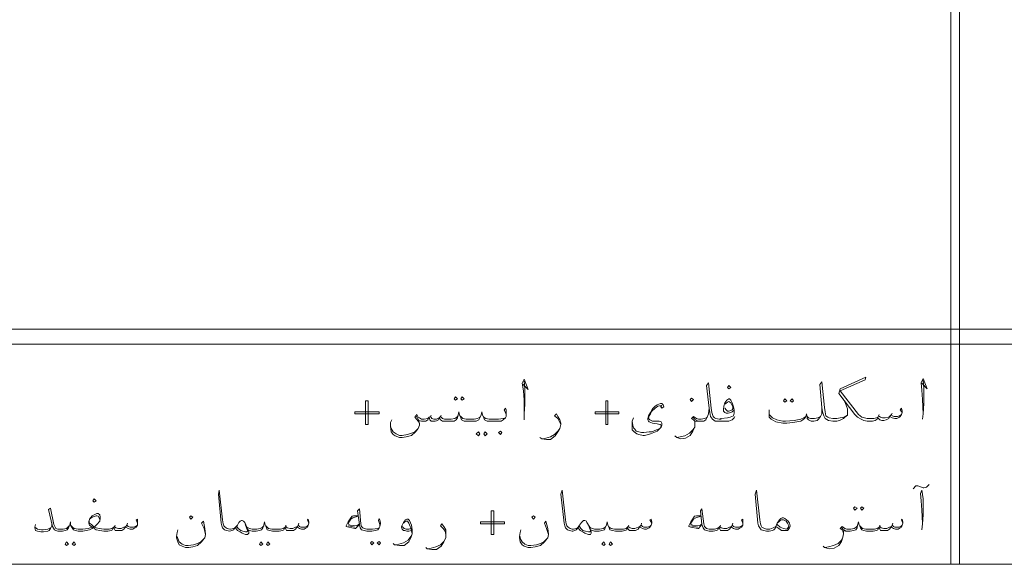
# Model space of a CAD drawing. Header units: inches. Extents: x 5.7 to 89.8, y 4 to 63.5.
# Tile 3 of 34: x 24.2 to 38.2, y 13.1 to 20.8. Entities that reach past the tile are written whole.
import ezdxf

# ---------------------------------------------------------------- set-up
doc = ezdxf.new("R2010")
doc.units = ezdxf.units.IN
doc.header["$MEASUREMENT"] = 0
doc.layers.add('PDF_textt', color=7, linetype='Continuous')

msp = doc.modelspace()

# ---------------------------------------------------------------- linework, layer by layer
at = {"layer": 'PDF_textt', "lineweight": 20}
for points in [[(37.469, 28.592), (37.469, 13.057)], [(37.594, 28.592), (37.594, 13.057)], [(74.423, 16.408), (19.208, 16.408)], [(74.423, 16.196), (19.323, 16.196)], [(31.362, 15.628), (31.439, 15.551), (31.382, 15.696), (31.353, 15.638), (31.372, 15.532), (31.382, 15.397), (31.382, 15.204), (31.382, 15.118)], [(31.382, 15.204), (31.391, 15.339), (31.391, 15.561), (31.382, 15.667)], [(34.387, 15.166), (34.377, 15.147), (34.348, 15.118), (34.3, 15.099), (34.223, 15.099), (34.194, 15.099), (34.165, 15.099), (34.107, 15.099), (34.069, 15.127), (34.04, 15.166), (34.03, 15.224), (34.021, 15.282), (33.982, 15.609), (34.011, 15.647), (34.05, 15.282), (34.059, 15.224), (34.078, 15.166), (34.098, 15.147), (34.117, 15.137), (34.165, 15.127), (34.194, 15.127)], [(35.928, 15.426), (35.966, 15.349), (35.995, 15.272), (35.995, 15.233), (35.995, 15.204), (35.995, 15.185), (35.956, 15.156), (35.937, 15.137), (35.879, 15.108), (35.841, 15.099), (35.812, 15.099), (35.783, 15.099), (35.725, 15.108), (35.677, 15.137), (35.658, 15.176), (35.639, 15.233), (35.629, 15.291), (35.6, 15.619), (35.629, 15.657), (35.668, 15.291), (35.677, 15.233), (35.687, 15.176), (35.716, 15.156), (35.735, 15.147), (35.783, 15.137), (35.812, 15.137), (35.841, 15.137), (35.889, 15.147), (35.947, 15.156), (35.995, 15.185)], [(36.775, 15.224), (36.746, 15.262), (36.766, 15.282), (36.775, 15.243), (36.775, 15.224), (36.766, 15.195), (36.746, 15.166), (36.737, 15.156), (36.698, 15.137), (36.669, 15.137), (36.631, 15.147), (36.611, 15.156), (36.602, 15.176), (36.583, 15.137), (36.544, 15.118), (36.515, 15.108), (36.486, 15.108), (36.457, 15.118), (36.438, 15.137), (36.428, 15.156), (36.419, 15.127), (36.39, 15.108), (36.351, 15.099), (36.303, 15.099), (36.274, 15.099), (36.226, 15.108), (36.188, 15.127), (36.139, 15.156), (36.101, 15.195), (35.87, 15.493), (35.889, 15.561), (36.255, 15.725), (36.245, 15.686), (35.889, 15.532), (36.149, 15.195), (36.197, 15.156), (36.236, 15.147), (36.274, 15.137), (36.303, 15.137), (36.371, 15.137), (36.409, 15.147), (36.428, 15.156), (36.438, 15.176), (36.467, 15.156), (36.496, 15.147), (36.534, 15.147), (36.583, 15.156), (36.602, 15.176), (36.621, 15.195), (36.631, 15.176), (36.66, 15.166), (36.708, 15.166), (36.737, 15.176), (36.766, 15.195)], [(37.054, 15.638), (37.131, 15.561), (37.074, 15.705), (37.045, 15.647), (37.054, 15.542), (37.064, 15.407), (37.074, 15.204), (37.064, 15.127)], [(37.074, 15.204), (37.083, 15.349), (37.083, 15.57), (37.074, 15.676)], [(33.327, 15.31), (33.346, 15.282), (33.375, 15.301), (33.366, 15.33), (33.346, 15.349), (33.327, 15.349), (33.279, 15.33), (33.25, 15.31), (33.212, 15.272), (33.183, 15.224), (33.154, 15.176), (33.144, 15.137), (33.144, 15.118), (33.154, 15.099), (33.163, 15.089), (33.212, 15.07), (33.279, 15.06), (33.318, 15.05), (33.327, 15.05), (33.337, 15.031), (33.327, 15.002), (33.318, 14.993), (33.269, 14.973), (33.202, 14.944), (33.163, 14.944), (33.086, 14.935), (33.057, 14.935), (33.019, 14.944), (32.98, 14.954), (32.961, 14.983), (32.942, 15.002), (32.932, 15.041), (32.923, 15.099)], [(33.346, 15.31), (33.337, 15.32), (33.289, 15.31), (33.25, 15.282), (33.202, 15.243), (33.183, 15.204), (33.163, 15.176), (33.154, 15.137), (33.173, 15.118), (33.212, 15.099), (33.308, 15.099), (33.337, 15.089), (33.346, 15.07), (33.346, 15.041), (33.337, 15.012), (33.308, 14.983), (33.279, 14.954), (33.231, 14.935), (33.183, 14.916), (33.154, 14.906), (33.096, 14.896), (33.077, 14.896), (33.019, 14.906), (32.99, 14.916), (32.952, 14.944), (32.923, 14.973), (32.923, 15.012), (32.923, 15.099), (32.942, 15.147)], [(34.377, 15.253), (34.348, 15.233), (34.329, 15.224), (34.29, 15.214), (34.261, 15.214), (34.242, 15.224), (34.223, 15.243), (34.223, 15.262), (34.232, 15.31), (34.242, 15.359), (34.271, 15.397), (34.3, 15.416), (34.31, 15.416), (34.329, 15.397), (34.348, 15.359), (34.367, 15.301), (34.377, 15.253), (34.377, 15.214), (34.367, 15.176), (34.319, 15.156), (34.281, 15.147), (34.194, 15.137), (34.184, 15.137)], [(34.242, 15.339), (34.281, 15.368), (34.3, 15.378), (34.329, 15.359), (34.358, 15.301), (34.358, 15.272), (34.348, 15.262), (34.338, 15.253), (34.3, 15.243), (34.281, 15.243), (34.261, 15.262), (34.242, 15.282)], [(30.428, 15.176), (30.419, 15.156), (30.39, 15.137), (30.341, 15.127), (30.284, 15.127), (30.245, 15.127), (30.216, 15.137), (30.197, 15.156), (30.187, 15.166), (30.168, 15.147), (30.13, 15.127), (30.091, 15.127), (30.062, 15.137), (30.043, 15.166), (30.024, 15.156), (30.004, 15.137), (29.956, 15.127), (29.918, 15.127), (29.889, 15.147), (29.87, 15.156), (29.85, 15.195), (29.821, 15.156), (29.87, 15.099), (29.889, 15.06)], [(31.122, 15.166), (31.122, 15.195), (31.112, 15.224), (31.093, 15.253), (31.112, 15.282), (31.122, 15.262), (31.122, 15.214), (31.122, 15.204), (31.122, 15.166), (31.112, 15.147), (31.083, 15.118), (31.054, 15.099), (31.006, 15.099), (30.939, 15.099), (30.89, 15.099), (30.852, 15.099), (30.813, 15.118), (30.804, 15.147), (30.785, 15.185), (30.775, 15.233), (30.765, 15.185), (30.746, 15.147), (30.736, 15.118), (30.698, 15.099), (30.659, 15.099), (30.611, 15.099), (30.563, 15.099), (30.524, 15.099), (30.486, 15.118), (30.476, 15.147), (30.457, 15.185), (30.447, 15.233), (30.438, 15.185), (30.428, 15.147), (30.409, 15.118), (30.38, 15.099), (30.332, 15.099), (30.284, 15.099), (30.245, 15.099), (30.216, 15.099), (30.187, 15.118), (30.168, 15.147), (30.149, 15.108), (30.11, 15.099), (30.081, 15.099), (30.053, 15.099), (30.033, 15.118), (30.024, 15.156), (30.004, 15.118), (29.976, 15.099), (29.947, 15.099), (29.918, 15.099), (29.879, 15.108), (29.841, 15.176)], [(30.053, 15.185), (30.043, 15.166)], [(30.197, 15.185), (30.187, 15.166)], [(30.756, 15.176), (30.746, 15.156), (30.717, 15.137), (30.669, 15.127), (30.611, 15.127), (30.553, 15.127), (30.505, 15.137), (30.486, 15.156), (30.467, 15.176)], [(30.794, 15.176), (30.804, 15.156), (30.833, 15.137), (30.881, 15.127), (30.939, 15.127), (31.016, 15.127), (31.083, 15.137), (31.112, 15.147)], [(31.902, 15.05), (31.882, 15.099), (31.863, 15.137), (31.815, 15.176), (31.844, 15.204), (31.863, 15.166), (31.892, 15.118), (31.902, 15.07), (31.902, 15.05), (31.892, 14.993), (31.863, 14.944), (31.825, 14.887), (31.757, 14.838), (31.699, 14.838), (31.632, 14.848), (31.603, 14.867)], [(34.021, 15.282), (34.011, 15.204), (33.992, 15.156), (33.972, 15.118), (33.944, 15.099), (33.895, 15.099), (33.876, 15.099), (33.847, 15.099), (33.818, 15.099), (33.818, 15.06), (33.818, 15.012), (33.789, 14.954), (33.751, 14.896), (33.684, 14.858), (33.616, 14.848), (33.558, 14.867), (33.529, 14.887)], [(35.629, 15.291), (35.629, 15.204), (35.61, 15.166), (35.581, 15.127), (35.562, 15.108), (35.513, 15.099), (35.485, 15.099), (35.475, 15.099), (35.456, 15.108), (35.436, 15.118), (35.417, 15.137), (35.417, 15.156), (35.408, 15.204), (35.398, 15.166), (35.379, 15.137), (35.359, 15.118), (35.33, 15.099), (35.215, 15.079), (35.128, 15.07), (35.07, 15.07), (34.974, 15.089), (34.907, 15.127), (34.878, 15.156), (34.878, 15.195), (34.878, 15.214), (34.878, 15.262)], [(34.878, 15.195), (34.926, 15.147), (34.984, 15.118), (35.07, 15.099), (35.109, 15.099), (35.234, 15.108), (35.33, 15.127), (35.369, 15.147), (35.398, 15.166)], [(36.448, 15.195), (36.438, 15.176)], [(36.631, 15.214), (36.621, 15.195)], [(29.879, 15.108), (29.889, 15.06), (29.889, 15.041), (29.87, 14.993), (29.831, 14.944), (29.773, 14.896), (29.696, 14.877), (29.638, 14.867), (29.6, 14.867), (29.542, 14.887), (29.513, 14.906), (29.484, 14.944), (29.475, 15.021), (29.475, 15.079), (29.494, 15.118)], [(33.992, 15.156), (33.982, 15.147), (33.953, 15.137), (33.905, 15.127), (33.876, 15.127), (33.867, 15.127), (33.838, 15.137), (33.799, 15.166), (33.77, 15.137), (33.799, 15.118), (33.818, 15.099), (33.818, 15.07)], [(33.847, 15.108), (33.818, 15.127), (33.789, 15.156)], [(35.61, 15.166), (35.59, 15.156), (35.571, 15.147), (35.523, 15.137), (35.485, 15.137), (35.465, 15.137), (35.436, 15.147), (35.417, 15.166)], [(29.475, 15.031), (29.484, 14.993), (29.513, 14.944), (29.552, 14.916), (29.6, 14.896), (29.638, 14.896), (29.715, 14.906), (29.773, 14.925), (29.821, 14.944), (29.87, 14.993)], [(31.642, 14.848), (31.69, 14.858), (31.757, 14.877), (31.815, 14.906), (31.863, 14.954), (31.892, 14.993)], [(33.558, 14.867), (33.606, 14.877), (33.674, 14.887), (33.741, 14.925), (33.789, 14.973), (33.818, 15.012)], [(36.929, 14.135), (36.968, 14.174), (36.997, 14.174), (37.074, 14.145), (37.083, 14.145), (37.122, 14.155), (37.16, 14.193)], [(28.309, 13.644), (28.29, 13.692), (28.3, 13.702), (28.309, 13.663), (28.309, 13.644), (28.3, 13.615), (28.29, 13.586), (28.271, 13.577), (28.242, 13.558), (28.203, 13.558), (28.174, 13.567), (28.146, 13.586), (28.146, 13.596), (28.117, 13.558), (28.088, 13.538), (28.049, 13.538), (28.03, 13.538), (27.991, 13.538), (27.982, 13.558), (27.972, 13.586), (27.953, 13.548), (27.934, 13.538), (27.886, 13.529), (27.837, 13.529), (27.789, 13.529), (27.751, 13.538), (27.712, 13.548), (27.703, 13.577), (27.683, 13.615), (27.674, 13.663), (27.664, 13.615), (27.654, 13.577), (27.635, 13.548), (27.606, 13.538), (27.558, 13.529), (27.51, 13.529), (27.5, 13.529), (27.462, 13.538), (27.442, 13.548), (27.423, 13.586), (27.394, 13.654), (27.375, 13.673), (27.356, 13.683), (27.346, 13.683), (27.327, 13.673), (27.308, 13.654), (27.288, 13.615), (27.26, 13.577), (27.24, 13.558), (27.24, 13.548), (27.211, 13.538), (27.182, 13.529), (27.134, 13.538), (27.105, 13.548), (27.077, 13.577), (27.067, 13.606), (27.057, 13.644), (27.019, 14.058), (27.028, 14.116), (27.077, 13.692), (27.086, 13.635), (27.096, 13.606), (27.115, 13.586), (27.144, 13.567), (27.182, 13.558), (27.192, 13.558), (27.24, 13.567), (27.25, 13.577), (27.26, 13.586), (27.288, 13.615)], [(33.202, 13.644), (33.173, 13.692), (33.192, 13.702), (33.202, 13.663), (33.202, 13.644), (33.192, 13.615), (33.173, 13.586), (33.163, 13.577), (33.125, 13.558), (33.096, 13.558), (33.067, 13.567), (33.038, 13.586), (33.029, 13.596), (33.009, 13.558), (32.971, 13.538), (32.942, 13.538), (32.913, 13.538), (32.884, 13.538), (32.865, 13.558), (32.855, 13.586), (32.846, 13.548), (32.817, 13.538), (32.778, 13.529), (32.73, 13.529), (32.682, 13.529), (32.643, 13.538), (32.605, 13.548), (32.595, 13.577), (32.576, 13.615), (32.566, 13.663), (32.557, 13.615), (32.537, 13.577), (32.528, 13.548), (32.489, 13.538), (32.451, 13.529), (32.403, 13.529), (32.383, 13.529), (32.354, 13.538), (32.326, 13.548), (32.316, 13.586), (32.277, 13.654), (32.268, 13.673), (32.248, 13.683), (32.229, 13.683), (32.22, 13.673), (32.2, 13.654), (32.171, 13.615), (32.152, 13.577), (32.133, 13.558), (32.123, 13.548), (32.104, 13.538), (32.075, 13.529), (32.065, 13.529), (32.027, 13.538), (31.998, 13.548), (31.969, 13.577), (31.96, 13.606), (31.95, 13.644), (31.902, 14.058), (31.921, 14.116), (31.969, 13.692), (31.979, 13.635), (31.988, 13.606), (32.008, 13.586), (32.037, 13.567), (32.065, 13.558), (32.075, 13.558), (32.085, 13.558), (32.123, 13.567), (32.143, 13.577), (32.152, 13.586), (32.171, 13.615)], [(34.974, 13.596), (34.964, 13.567), (34.945, 13.548), (34.926, 13.538), (34.878, 13.529), (34.849, 13.529), (34.839, 13.529), (34.801, 13.538), (34.762, 13.548), (34.743, 13.577), (34.724, 13.606), (34.714, 13.644), (34.676, 14.058), (34.695, 14.116), (34.743, 13.692), (34.753, 13.635), (34.762, 13.606), (34.772, 13.586), (34.81, 13.567), (34.839, 13.558), (34.849, 13.558), (34.887, 13.558), (34.936, 13.577), (34.974, 13.596), (34.984, 13.625)], [(37.054, 13.548), (37.064, 13.635), (37.074, 13.76), (37.074, 13.991), (37.054, 14.116), (37.035, 14.068), (37.045, 13.962), (37.054, 13.827), (37.064, 13.644)], [(25.863, 13.644), (25.844, 13.692), (25.863, 13.702), (25.863, 13.663), (25.863, 13.644), (25.863, 13.615), (25.844, 13.586), (25.824, 13.577), (25.796, 13.558), (25.757, 13.558), (25.728, 13.567), (25.699, 13.586), (25.699, 13.596), (25.67, 13.558), (25.641, 13.538), (25.603, 13.538), (25.584, 13.538), (25.545, 13.538), (25.536, 13.558), (25.526, 13.586), (25.507, 13.548), (25.487, 13.538), (25.439, 13.529), (25.391, 13.529), (25.381, 13.529), (25.324, 13.538), (25.275, 13.548), (25.247, 13.567), (25.237, 13.586), (25.218, 13.567), (25.179, 13.548), (25.131, 13.538), (25.083, 13.529), (25.064, 13.529), (25.015, 13.529), (24.977, 13.538), (24.948, 13.548), (24.929, 13.577), (24.909, 13.615), (24.909, 13.663), (24.9, 13.615), (24.881, 13.577), (24.861, 13.548), (24.832, 13.538), (24.794, 13.529), (24.746, 13.529), (24.727, 13.529), (24.698, 13.538), (24.678, 13.548), (24.649, 13.596), (24.592, 13.837), (24.621, 13.856), (24.669, 13.625), (24.688, 13.586), (24.698, 13.567), (24.727, 13.558), (24.746, 13.558), (24.804, 13.558), (24.852, 13.567), (24.871, 13.586), (24.89, 13.606)], [(24.919, 13.606), (24.938, 13.586), (24.958, 13.567), (25.015, 13.558), (25.064, 13.558), (25.083, 13.558), (25.16, 13.567), (25.218, 13.586), (25.179, 13.615), (25.17, 13.644), (25.17, 13.654), (25.179, 13.702), (25.218, 13.75), (25.256, 13.769), (25.285, 13.779), (25.304, 13.779), (25.324, 13.76), (25.333, 13.731), (25.333, 13.712), (25.324, 13.673), (25.285, 13.625), (25.247, 13.586), (25.275, 13.577), (25.314, 13.567), (25.381, 13.558), (25.391, 13.558), (25.458, 13.558), (25.497, 13.567), (25.526, 13.586), (25.536, 13.596), (25.555, 13.577), (25.593, 13.567), (25.632, 13.567), (25.67, 13.586), (25.699, 13.596), (25.709, 13.615), (25.728, 13.596), (25.757, 13.586), (25.805, 13.586), (25.834, 13.596), (25.863, 13.615)], [(29.321, 13.596), (29.321, 13.625), (29.311, 13.654), (29.301, 13.683), (29.311, 13.712), (29.321, 13.692), (29.33, 13.644), (29.33, 13.635), (29.321, 13.596), (29.311, 13.577), (29.292, 13.548), (29.253, 13.538), (29.205, 13.529), (29.147, 13.529), (29.138, 13.529), (29.099, 13.538), (29.061, 13.548), (29.041, 13.577), (29.032, 13.625), (29.003, 13.818), (29.032, 13.846), (29.051, 13.635), (29.061, 13.596), (29.08, 13.577), (29.099, 13.567), (29.138, 13.558), (29.147, 13.558), (29.215, 13.558), (29.292, 13.567), (29.311, 13.577)], [(34.502, 13.644), (34.483, 13.692), (34.502, 13.702), (34.502, 13.663), (34.502, 13.644), (34.502, 13.615), (34.483, 13.586), (34.464, 13.577), (34.435, 13.558), (34.396, 13.558), (34.367, 13.567), (34.338, 13.586), (34.338, 13.596), (34.31, 13.558), (34.281, 13.538), (34.242, 13.538), (34.223, 13.538), (34.184, 13.538), (34.175, 13.558), (34.165, 13.586), (34.146, 13.548), (34.127, 13.538), (34.078, 13.529), (34.03, 13.529), (34.021, 13.529), (33.982, 13.538), (33.953, 13.548), (33.934, 13.577), (33.915, 13.625), (33.895, 13.818), (33.915, 13.846), (33.944, 13.635), (33.953, 13.596), (33.972, 13.577), (33.982, 13.567), (34.021, 13.558), (34.03, 13.558), (34.098, 13.558), (34.136, 13.567), (34.165, 13.586), (34.175, 13.596), (34.194, 13.577), (34.232, 13.567), (34.271, 13.567), (34.31, 13.586), (34.338, 13.596), (34.348, 13.615), (34.367, 13.596), (34.396, 13.586), (34.444, 13.586), (34.473, 13.596), (34.502, 13.615)], [(24.64, 13.654), (24.64, 13.606), (24.621, 13.567), (24.601, 13.538), (24.582, 13.529), (24.524, 13.519), (24.486, 13.519), (24.438, 13.529), (24.409, 13.538), (24.399, 13.577), (24.399, 13.586), (24.409, 13.625)], [(25.17, 13.673), (25.179, 13.644), (25.208, 13.625), (25.247, 13.586)], [(25.324, 13.673), (25.324, 13.702), (25.304, 13.741), (25.285, 13.75), (25.275, 13.75), (25.218, 13.731), (25.179, 13.702)], [(25.719, 13.644), (25.709, 13.615)], [(26.836, 13.48), (26.816, 13.567), (26.778, 13.644), (26.807, 13.673), (26.826, 13.567), (26.836, 13.49), (26.836, 13.48), (26.826, 13.432), (26.816, 13.423), (26.778, 13.375), (26.72, 13.326), (26.653, 13.307), (26.595, 13.297), (26.547, 13.297), (26.499, 13.317), (26.46, 13.336), (26.441, 13.375), (26.422, 13.432), (26.422, 13.452), (26.431, 13.509), (26.441, 13.548)], [(27.394, 13.654), (27.404, 13.615), (27.433, 13.538), (27.433, 13.529), (27.423, 13.519), (27.404, 13.519), (27.365, 13.529), (27.337, 13.538), (27.298, 13.567), (27.279, 13.596)], [(28.165, 13.644), (28.155, 13.615)], [(29.012, 13.75), (28.945, 13.75), (28.926, 13.741), (28.906, 13.721), (28.868, 13.663), (28.839, 13.606), (28.839, 13.596), (28.878, 13.586), (28.964, 13.567), (28.974, 13.567), (29.032, 13.625)], [(29.012, 13.741), (28.935, 13.721), (28.906, 13.702), (28.868, 13.644), (28.878, 13.625), (28.897, 13.615), (28.993, 13.606), (29.032, 13.635)], [(29.773, 13.538), (29.735, 13.529), (29.706, 13.529), (29.677, 13.538), (29.658, 13.538), (29.638, 13.558), (29.629, 13.586), (29.629, 13.596), (29.658, 13.654), (29.687, 13.692), (29.706, 13.702), (29.725, 13.702), (29.744, 13.683), (29.773, 13.615), (29.783, 13.548), (29.783, 13.49), (29.764, 13.432), (29.735, 13.375), (29.667, 13.326), (29.6, 13.326), (29.532, 13.336), (29.513, 13.355)], [(29.658, 13.644), (29.677, 13.663), (29.696, 13.673), (29.715, 13.673), (29.735, 13.644), (29.754, 13.596), (29.764, 13.577), (29.783, 13.49), (29.764, 13.452), (29.725, 13.403), (29.658, 13.365), (29.59, 13.346), (29.542, 13.336)], [(30.264, 13.48), (30.255, 13.529), (30.226, 13.567), (30.187, 13.606), (30.207, 13.635), (30.236, 13.596), (30.264, 13.548), (30.264, 13.5), (30.264, 13.48), (30.264, 13.432), (30.236, 13.375), (30.197, 13.317), (30.13, 13.269), (30.062, 13.269), (29.995, 13.278), (29.976, 13.297)], [(31.728, 13.48), (31.699, 13.567), (31.671, 13.644), (31.69, 13.673), (31.719, 13.567), (31.728, 13.49), (31.728, 13.48), (31.719, 13.432), (31.709, 13.423), (31.671, 13.375), (31.613, 13.326), (31.536, 13.307), (31.478, 13.297), (31.439, 13.297), (31.382, 13.317), (31.353, 13.336), (31.324, 13.375), (31.314, 13.432), (31.314, 13.452), (31.324, 13.509), (31.334, 13.548)], [(32.277, 13.654), (32.297, 13.615), (32.326, 13.538), (32.326, 13.529), (32.316, 13.519), (32.297, 13.519), (32.258, 13.529), (32.22, 13.538), (32.191, 13.567), (32.171, 13.596)], [(33.057, 13.644), (33.048, 13.615)], [(33.905, 13.75), (33.838, 13.75), (33.809, 13.741), (33.799, 13.721), (33.761, 13.663), (33.732, 13.606), (33.732, 13.596), (33.761, 13.586), (33.857, 13.567), (33.867, 13.567), (33.915, 13.625)], [(33.905, 13.741), (33.828, 13.721), (33.799, 13.702), (33.761, 13.644), (33.761, 13.625), (33.789, 13.615), (33.886, 13.606), (33.915, 13.635)], [(34.358, 13.644), (34.348, 13.615)], [(35.003, 13.654), (35.032, 13.683), (35.051, 13.692), (35.08, 13.692), (35.099, 13.683), (35.119, 13.673), (35.138, 13.644), (35.157, 13.606), (35.157, 13.596), (35.138, 13.567), (35.128, 13.558), (35.08, 13.567), (35.032, 13.586), (34.993, 13.625)], [(36.785, 13.644), (36.766, 13.692), (36.775, 13.702), (36.785, 13.663), (36.785, 13.644), (36.775, 13.615), (36.766, 13.586), (36.746, 13.577), (36.717, 13.558), (36.679, 13.558), (36.65, 13.567), (36.621, 13.586), (36.621, 13.596), (36.592, 13.558), (36.563, 13.538), (36.525, 13.538), (36.505, 13.538), (36.467, 13.538), (36.457, 13.558), (36.448, 13.586), (36.428, 13.548), (36.409, 13.538), (36.361, 13.529), (36.313, 13.529), (36.265, 13.529), (36.226, 13.538), (36.197, 13.548), (36.178, 13.577), (36.159, 13.615), (36.149, 13.663), (36.139, 13.615), (36.13, 13.577), (36.111, 13.548), (36.082, 13.538), (36.034, 13.529), (35.985, 13.529), (35.966, 13.529), (35.937, 13.538), (35.937, 13.49), (35.928, 13.442), (35.908, 13.384), (35.87, 13.326), (35.802, 13.288), (35.735, 13.278), (35.668, 13.297), (35.648, 13.317)], [(36.64, 13.644), (36.631, 13.615)], [(24.399, 13.586), (24.438, 13.558), (24.495, 13.548), (24.515, 13.548), (24.582, 13.558), (24.601, 13.567), (24.621, 13.577)], [(25.545, 13.615), (25.536, 13.596)], [(27.442, 13.548), (27.452, 13.519), (27.452, 13.5), (27.433, 13.48), (27.404, 13.48), (27.356, 13.5), (27.327, 13.519), (27.288, 13.538), (27.26, 13.577)], [(27.664, 13.606), (27.645, 13.586), (27.616, 13.567), (27.568, 13.558), (27.51, 13.558), (27.5, 13.558), (27.462, 13.567), (27.442, 13.577), (27.423, 13.586)], [(27.693, 13.606), (27.712, 13.586), (27.731, 13.567), (27.78, 13.558), (27.837, 13.558), (27.905, 13.558), (27.943, 13.567), (27.972, 13.586), (27.982, 13.596), (28.001, 13.577), (28.04, 13.567), (28.078, 13.567), (28.117, 13.586), (28.146, 13.596), (28.155, 13.615), (28.174, 13.596), (28.194, 13.586), (28.252, 13.586), (28.28, 13.596), (28.3, 13.615)], [(27.982, 13.615), (27.982, 13.596)], [(28.964, 13.586), (28.868, 13.606)], [(29.764, 13.567), (29.735, 13.558), (29.696, 13.558), (29.667, 13.567), (29.648, 13.586), (29.638, 13.606)], [(32.326, 13.548), (32.335, 13.519), (32.335, 13.5), (32.326, 13.48), (32.297, 13.48), (32.248, 13.5), (32.22, 13.519), (32.181, 13.538), (32.152, 13.577)], [(32.547, 13.606), (32.537, 13.586), (32.509, 13.567), (32.46, 13.558), (32.403, 13.558), (32.383, 13.558), (32.354, 13.567), (32.326, 13.577), (32.316, 13.586)], [(32.586, 13.606), (32.595, 13.586), (32.624, 13.567), (32.672, 13.558), (32.73, 13.558), (32.797, 13.558), (32.836, 13.567), (32.855, 13.586), (32.865, 13.596), (32.894, 13.577), (32.923, 13.567), (32.961, 13.567), (33.009, 13.586), (33.029, 13.596), (33.048, 13.615), (33.067, 13.596), (33.086, 13.586), (33.135, 13.586), (33.173, 13.596), (33.192, 13.615)], [(32.874, 13.615), (32.865, 13.596)], [(33.857, 13.586), (33.761, 13.606)], [(34.184, 13.615), (34.175, 13.596)], [(36.139, 13.606), (36.12, 13.586), (36.091, 13.567), (36.043, 13.558), (35.985, 13.558), (35.956, 13.567), (35.918, 13.596), (35.889, 13.567), (35.918, 13.548), (35.928, 13.529), (35.937, 13.5)], [(35.966, 13.538), (35.928, 13.558), (35.908, 13.586)], [(36.168, 13.606), (36.188, 13.586), (36.207, 13.567), (36.255, 13.558), (36.313, 13.558), (36.38, 13.558), (36.419, 13.567), (36.448, 13.586), (36.457, 13.596), (36.477, 13.577), (36.515, 13.567), (36.554, 13.567), (36.592, 13.586), (36.621, 13.596), (36.631, 13.615), (36.65, 13.596), (36.669, 13.586), (36.727, 13.586), (36.756, 13.596), (36.775, 13.615)], [(36.457, 13.615), (36.457, 13.596)], [(26.431, 13.452), (26.441, 13.423), (26.46, 13.375), (26.499, 13.346), (26.547, 13.326), (26.585, 13.326), (26.662, 13.336), (26.72, 13.355), (26.768, 13.375), (26.816, 13.423)], [(30.004, 13.278), (30.053, 13.288), (30.12, 13.307), (30.187, 13.336), (30.236, 13.384), (30.264, 13.432)], [(31.324, 13.452), (31.324, 13.423), (31.353, 13.375), (31.391, 13.346), (31.439, 13.326), (31.478, 13.326), (31.555, 13.336), (31.613, 13.355), (31.661, 13.375), (31.709, 13.423)], [(35.677, 13.297), (35.725, 13.307), (35.793, 13.326), (35.86, 13.355), (35.908, 13.403), (35.928, 13.442)], [(74.423, 13.057), (19.323, 13.057)]]:
    msp.add_lwpolyline(points, dxfattribs=at)
for points in [[(34.3, 15.561), (34.329, 15.58), (34.3, 15.609), (34.281, 15.58)], [(29.157, 15.387), (29.157, 15.05), (29.118, 15.05), (29.118, 15.387)], [(30.399, 15.445), (30.428, 15.416), (30.399, 15.397), (30.38, 15.416)], [(30.496, 15.445), (30.524, 15.416), (30.496, 15.397), (30.476, 15.416)], [(32.576, 15.387), (32.576, 15.05), (32.547, 15.05), (32.547, 15.387)], [(33.77, 15.378), (33.799, 15.407), (33.77, 15.426), (33.751, 15.407)], [(35.099, 15.416), (35.128, 15.387), (35.099, 15.368), (35.08, 15.387)], [(35.205, 15.416), (35.225, 15.387), (35.205, 15.368), (35.176, 15.387)], [(28.964, 15.233), (29.311, 15.233), (29.311, 15.204), (28.964, 15.204)], [(32.393, 15.233), (32.73, 15.233), (32.73, 15.204), (32.393, 15.204)], [(30.727, 14.944), (30.746, 14.916), (30.727, 14.887), (30.698, 14.916)], [(30.823, 14.944), (30.852, 14.916), (30.823, 14.887), (30.804, 14.916)], [(31.045, 14.906), (31.064, 14.935), (31.045, 14.954), (31.016, 14.935)], [(25.247, 13.943), (25.275, 13.962), (25.247, 13.991), (25.227, 13.962)], [(30.948, 13.818), (30.948, 13.48), (30.91, 13.48), (30.91, 13.818)], [(36.101, 13.875), (36.13, 13.856), (36.101, 13.827), (36.082, 13.856)], [(36.197, 13.875), (36.226, 13.856), (36.197, 13.827), (36.178, 13.856)], [(26.624, 13.75), (26.653, 13.731), (26.624, 13.702), (26.605, 13.731)], [(30.756, 13.663), (31.102, 13.663), (31.102, 13.635), (30.756, 13.635)], [(31.516, 13.75), (31.536, 13.731), (31.516, 13.702), (31.488, 13.731)], [(34.974, 13.596), (34.993, 13.644), (35.022, 13.692), (35.042, 13.712), (35.061, 13.721), (35.08, 13.721), (35.099, 13.712), (35.147, 13.673), (35.167, 13.644), (35.176, 13.606), (35.176, 13.596), (35.167, 13.577), (35.147, 13.548), (35.138, 13.538), (35.099, 13.538), (35.08, 13.538), (35.051, 13.538), (35.013, 13.567)], [(24.852, 13.375), (24.881, 13.346), (24.852, 13.326), (24.832, 13.346)], [(24.958, 13.375), (24.977, 13.346), (24.958, 13.326), (24.929, 13.346)], [(27.625, 13.375), (27.654, 13.346), (27.625, 13.326), (27.606, 13.346)], [(27.722, 13.375), (27.751, 13.346), (27.722, 13.326), (27.703, 13.346)], [(29.205, 13.384), (29.234, 13.365), (29.205, 13.336), (29.186, 13.365)], [(29.311, 13.384), (29.33, 13.365), (29.311, 13.336), (29.282, 13.365)], [(32.518, 13.375), (32.537, 13.346), (32.518, 13.326), (32.489, 13.346)], [(32.614, 13.375), (32.643, 13.346), (32.614, 13.326), (32.595, 13.346)]]:
    msp.add_lwpolyline(points, close=True, dxfattribs=at)

doc.saveas('drawing.dxf')
